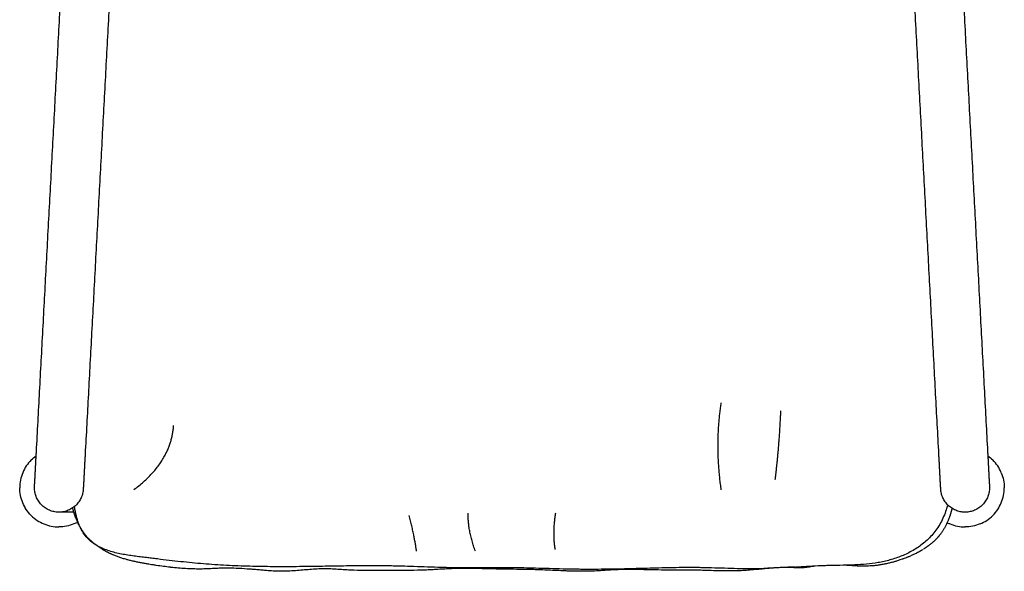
# Model space of a CAD drawing. Header units: millimetres. Extents: x -31695 to -21031, y -2517 to 7253.
# Tile 64 of 77: x -22619 to -22052, y 1749 to 2066. Entities that reach past the tile are written whole.
import ezdxf

# ---------------------------------------------------------------- set-up
doc = ezdxf.new("R2010")
doc.units = ezdxf.units.MM
doc.layers.add('2d', color=7, linetype='Continuous', true_color=0x000000)

msp = doc.modelspace()

# ---------------------------------------------------------------- linework, layer by layer
at = {"layer": '2d', "linetype": 'Continuous', "lineweight": -3}
for points, degree, knots in [([(-22609.77, 1817.87), (-22609.16, 1829.38), (-22607.9, 1852.75), (-22606, 1888.2), (-22604.07, 1924.41), (-22602.1, 1961.14), (-22600.11, 1998.17), (-22598.13, 2035.27), (-22596.15, 2072.21), (-22594.19, 2108.76), (-22592.26, 2144.71), (-22590.38, 2179.81), (-22588.56, 2213.85), (-22587.09, 2241.28), (-22585.95, 2262.48), (-22585.13, 2277.88), (-22584.33, 2292.85), (-22583.55, 2307.34), (-22582.8, 2321.35), (-22582.08, 2334.82), (-22581.4, 2347.49), (-22580.97, 2355.52), (-22580.77, 2359.32)], 3, [0, 0, 0, 0, 34.454597, 69.929005, 106.235968, 143.188595, 180.601723, 218.293242, 256.085492, 293.806816, 331.293375, 368.391324, 404.959505, 440.872783, 458.550123, 476.026247, 493.292064, 510.340474, 527.166602, 543.768066, 560.145252, 575.30528, 575.30528, 575.30528, 575.30528]), ([(-22090.77, 2359.32), (-22090.56, 2355.52), (-22090.13, 2347.48), (-22089.45, 2334.82), (-22088.73, 2321.35), (-22087.98, 2307.34), (-22087.21, 2292.85), (-22086.4, 2277.88), (-22085.58, 2262.48), (-22084.44, 2241.28), (-22082.97, 2213.85), (-22081.15, 2179.81), (-22079.27, 2144.71), (-22077.34, 2108.76), (-22075.39, 2072.21), (-22073.41, 2035.27), (-22071.42, 1998.17), (-22069.44, 1961.14), (-22067.47, 1924.41), (-22065.53, 1888.2), (-22063.63, 1852.75), (-22062.38, 1829.38), (-22061.76, 1817.87)], 3, [1.00145, 1.00145, 1.00145, 1.00145, 16.156373, 32.533559, 49.135023, 65.961151, 83.009561, 100.275378, 117.751502, 135.428842, 171.34212, 207.910301, 245.00825, 282.494809, 320.216133, 358.008383, 395.699902, 433.11303, 470.065657, 506.37262, 541.847028, 576.301625, 576.301625, 576.301625, 576.301625]), ([(-22558.93, 2241.47), (-22559.44, 2231.89), (-22560.56, 2211.07), (-22562.31, 2178.31), (-22564.19, 2143.2), (-22566.12, 2107.26), (-22568.08, 2070.7), (-22570.05, 2033.76), (-22572.04, 1996.67), (-22574.03, 1959.64), (-22575.99, 1922.91), (-22577.93, 1886.7), (-22579.83, 1851.24), (-22581.08, 1827.88), (-22581.7, 1816.37)], 3, [126.105505, 126.105505, 126.105505, 126.105505, 157.904864, 194.472974, 231.570852, 269.057338, 306.77859, 344.570767, 382.262214, 419.67527, 456.627826, 492.934718, 528.409058, 562.863589, 562.863589, 562.863589, 562.863589]), ([(-22089.83, 1816.37), (-22090.45, 1827.88), (-22091.7, 1851.24), (-22093.6, 1886.7), (-22095.54, 1922.91), (-22097.51, 1959.64), (-22099.49, 1996.67), (-22101.48, 2033.76), (-22103.46, 2070.7), (-22105.42, 2107.26), (-22107.34, 2143.2), (-22109.22, 2178.31), (-22111.05, 2212.36), (-22112.23, 2234.43), (-22112.81, 2245.23)], 3, [-562.863589, -562.863589, -562.863589, -562.863589, -528.409058, -492.934718, -456.627826, -419.67527, -382.262214, -344.570767, -306.77859, -269.057338, -231.570852, -194.472974, -157.904864, -121.940672, -121.940672, -121.940672, -121.940672]), ([(-22084.75, 1787.21), (-22085.01, 1786.28), (-22085.29, 1785.36), (-22085.59, 1784.45), (-22086.03, 1783.1), (-22086.53, 1781.78), (-22087.08, 1780.5), (-22087.62, 1779.22), (-22088.22, 1777.99), (-22088.87, 1776.81), (-22089.52, 1775.63), (-22090.22, 1774.5), (-22090.96, 1773.43), (-22091.7, 1772.35), (-22092.49, 1771.33), (-22093.31, 1770.37), (-22094.14, 1769.39), (-22095.01, 1768.47), (-22095.9, 1767.6), (-22096.8, 1766.73), (-22097.73, 1765.9), (-22098.68, 1765.13), (-22099.64, 1764.35), (-22100.63, 1763.61), (-22101.63, 1762.93), (-22102.65, 1762.23), (-22103.68, 1761.58), (-22104.73, 1760.98), (-22105.79, 1760.37), (-22106.86, 1759.8), (-22107.94, 1759.28), (-22109.03, 1758.75), (-22110.13, 1758.26), (-22111.24, 1757.8), (-22112.36, 1757.35), (-22113.48, 1756.93), (-22114.6, 1756.55), (-22115.73, 1756.17), (-22116.86, 1755.82), (-22118, 1755.5), (-22119.13, 1755.19), (-22120.26, 1754.91), (-22121.4, 1754.65), (-22122.53, 1754.4), (-22123.66, 1754.18), (-22124.8, 1753.98), (-22127.04, 1753.59), (-22129.3, 1753.29), (-22131.56, 1753.08), (-22133.8, 1752.86), (-22136.04, 1752.72), (-22138.29, 1752.62), (-22140.52, 1752.52), (-22142.75, 1752.46), (-22144.98, 1752.42), (-22147.58, 1752.37), (-22150.17, 1752.34), (-22152.75, 1752.28), (-22153.86, 1752.26), (-22154.96, 1752.23), (-22156.07, 1752.19), (-22157.17, 1752.16), (-22158.28, 1752.11), (-22159.39, 1752.06), (-22161.6, 1751.96), (-22163.82, 1751.84), (-22166.04, 1751.7), (-22168.06, 1751.58), (-22170.09, 1751.44), (-22172.12, 1751.31)], 3, [97.931332, 97.931332, 97.931332, 97.931332, 98.219923, 98.219923, 98.219923, 98.640704, 98.640704, 98.640704, 99.049618, 99.049618, 99.049618, 99.445372, 99.445372, 99.445372, 99.830327, 99.830327, 99.830327, 100.207601, 100.207601, 100.207601, 100.578597, 100.578597, 100.578597, 100.945941, 100.945941, 100.945941, 101.31051, 101.31051, 101.31051, 101.672991, 101.672991, 101.672991, 102.033055, 102.033055, 102.033055, 102.390407, 102.390407, 102.390407, 102.74426, 102.74426, 102.74426, 103.0937, 103.0937, 103.0937, 103.438509, 103.438509, 103.438509, 104.118398, 104.118398, 104.118398, 104.790185, 104.790185, 104.790185, 105.457147, 105.457147, 105.457147, 106.230981, 106.230981, 106.230981, 106.561745, 106.561745, 106.561745, 106.892693, 106.892693, 106.892693, 107.55637, 107.55637, 107.55637, 108.163592, 108.163592, 108.163592, 108.163592]), ([(-22616.35, 1785.78), (-22616.47, 1785.98), (-22616.58, 1786.19), (-22616.48, 1786), (-22616.37, 1785.8)], 2, [0, 0, 0, 1, 1, 1.935276, 1.935276, 1.935276]), ([(-22588.58, 1784.44), (-22588.61, 1784.52), (-22588.63, 1784.6), (-22588.65, 1784.68), (-22588.67, 1784.77), (-22588.69, 1784.86), (-22588.71, 1784.94), (-22588.74, 1785.03), (-22588.76, 1785.11), (-22588.78, 1785.2), (-22588.8, 1785.29), (-22588.83, 1785.39), (-22588.85, 1785.48)], 3, [1.6266511, 1.6266511, 1.6266511, 1.6266511, 1.6519988, 1.6519988, 1.6519988, 1.6789417, 1.6789417, 1.6789417, 1.7059784, 1.7059784, 1.7059784, 1.7350477, 1.7350477, 1.7350477, 1.7350477]), ([(-22588.26, 1783.28), (-22588.34, 1783.54), (-22588.41, 1783.79), (-22588.48, 1784.04), (-22588.49, 1784.08), (-22588.5, 1784.13), (-22588.51, 1784.17), (-22588.52, 1784.21), (-22588.53, 1784.25), (-22588.55, 1784.3), (-22588.56, 1784.34), (-22588.57, 1784.38), (-22588.58, 1784.43)], 3, [1.505736, 1.505736, 1.505736, 1.505736, 1.5850554, 1.5850554, 1.5850554, 1.5983965, 1.5983965, 1.5983965, 1.6117615, 1.6117615, 1.6117615, 1.6251502, 1.6251502, 1.6251502, 1.6251502]), ([(-22584.4, 1774.07), (-22584.57, 1774.36), (-22584.74, 1774.65), (-22584.89, 1774.94), (-22584.97, 1775.08), (-22585.05, 1775.22), (-22585.12, 1775.35), (-22585.19, 1775.49), (-22585.27, 1775.63), (-22585.34, 1775.77), (-22585.41, 1775.91), (-22585.48, 1776.06), (-22585.55, 1776.2), (-22585.69, 1776.48), (-22585.83, 1776.77), (-22585.97, 1777.06), (-22586.1, 1777.35), (-22586.24, 1777.65), (-22586.36, 1777.94), (-22586.49, 1778.24), (-22586.62, 1778.54), (-22586.74, 1778.85), (-22586.86, 1779.15), (-22586.98, 1779.46), (-22587.1, 1779.77), (-22587.16, 1779.92), (-22587.22, 1780.08), (-22587.27, 1780.24), (-22587.33, 1780.4), (-22587.39, 1780.55), (-22587.44, 1780.71), (-22587.5, 1780.87), (-22587.55, 1781.03), (-22587.61, 1781.19), (-22587.66, 1781.35), (-22587.72, 1781.51), (-22587.77, 1781.67), (-22587.79, 1781.76), (-22587.82, 1781.84), (-22587.85, 1781.92), (-22587.87, 1782), (-22587.9, 1782.08), (-22587.92, 1782.16), (-22587.95, 1782.24), (-22587.98, 1782.33), (-22588, 1782.41), (-22588.03, 1782.49), (-22588.05, 1782.57), (-22588.08, 1782.66), (-22588.1, 1782.74), (-22588.13, 1782.82), (-22588.15, 1782.91), (-22588.16, 1782.95), (-22588.18, 1782.99), (-22588.19, 1783.03), (-22588.2, 1783.07), (-22588.21, 1783.11), (-22588.23, 1783.16), (-22588.24, 1783.2), (-22588.25, 1783.24), (-22588.26, 1783.28)], 3, [0.500443, 0.500443, 0.500443, 0.500443, 0.600045, 0.600045, 0.600045, 0.647173, 0.647173, 0.647173, 0.694521, 0.694521, 0.694521, 0.742105, 0.742105, 0.742105, 0.838037, 0.838037, 0.838037, 0.935072, 0.935072, 0.935072, 1.033304, 1.033304, 1.033304, 1.132822, 1.132822, 1.132822, 1.183086, 1.183086, 1.183086, 1.233699, 1.233699, 1.233699, 1.284669, 1.284669, 1.284669, 1.336002, 1.336002, 1.336002, 1.361806, 1.361806, 1.361806, 1.387703, 1.387703, 1.387703, 1.413694, 1.413694, 1.413694, 1.439779, 1.439779, 1.439779, 1.465959, 1.465959, 1.465959, 1.479085, 1.479085, 1.479085, 1.492234, 1.492234, 1.492234, 1.505407, 1.505407, 1.505407, 1.505407]), ([(-22584.89, 1775.16), (-22585.32, 1776.16), (-22585.7, 1777.19), (-22586.03, 1778.25), (-22586.25, 1778.91), (-22586.44, 1779.59), (-22586.62, 1780.27), (-22586.8, 1780.95), (-22586.96, 1781.63), (-22587.11, 1782.32), (-22587.27, 1783.04), (-22587.41, 1783.76), (-22587.54, 1784.49), (-22587.64, 1785.08), (-22587.74, 1785.67), (-22587.83, 1786.26)], 3, [150.012469, 150.012469, 150.012469, 150.012469, 150.339636, 150.339636, 150.339636, 150.549359, 150.549359, 150.549359, 150.759867, 150.759867, 150.759867, 150.979777, 150.979777, 150.979777, 151.15823, 151.15823, 151.15823, 151.15823]), ([(-22082.36, 1784.9), (-22082.37, 1784.86), (-22082.38, 1784.81), (-22082.39, 1784.77), (-22082.4, 1784.72), (-22082.41, 1784.68), (-22082.43, 1784.64), (-22082.44, 1784.59), (-22082.45, 1784.55), (-22082.46, 1784.5), (-22082.48, 1784.41), (-22082.5, 1784.33), (-22082.53, 1784.24), (-22082.55, 1784.15), (-22082.57, 1784.06), (-22082.59, 1783.97), (-22082.62, 1783.89), (-22082.64, 1783.8), (-22082.66, 1783.71), (-22082.68, 1783.62), (-22082.71, 1783.54), (-22082.73, 1783.45), (-22082.75, 1783.36), (-22082.78, 1783.28), (-22082.8, 1783.19), (-22082.85, 1783.02), (-22082.9, 1782.85), (-22082.95, 1782.68), (-22082.99, 1782.51), (-22083.04, 1782.34), (-22083.09, 1782.17), (-22083.14, 1782.01), (-22083.19, 1781.84), (-22083.24, 1781.68), (-22083.29, 1781.51), (-22083.35, 1781.35), (-22083.4, 1781.18), (-22083.45, 1781.02), (-22083.5, 1780.86), (-22083.56, 1780.7), (-22083.61, 1780.54), (-22083.67, 1780.38), (-22083.72, 1780.22), (-22083.83, 1779.9), (-22083.94, 1779.59), (-22084.06, 1779.28), (-22084.17, 1778.97), (-22084.29, 1778.67), (-22084.41, 1778.36), (-22084.44, 1778.3), (-22084.46, 1778.23), (-22084.49, 1778.18), (-22084.58, 1777.94), (-22084.68, 1777.71), (-22084.78, 1777.47)], 3, [53.3730687, 53.3730687, 53.3730687, 53.3730687, 53.3874184, 53.3874184, 53.3874184, 53.4017185, 53.4017185, 53.4017185, 53.4159696, 53.4159696, 53.4159696, 53.4443259, 53.4443259, 53.4443259, 53.4724899, 53.4724899, 53.4724899, 53.5004645, 53.5004645, 53.5004645, 53.5282527, 53.5282527, 53.5282527, 53.5558573, 53.5558573, 53.5558573, 53.6105286, 53.6105286, 53.6105286, 53.6645023, 53.6645023, 53.6645023, 53.717803, 53.717803, 53.717803, 53.770455, 53.770455, 53.770455, 53.8224826, 53.8224826, 53.8224826, 53.8739095, 53.8739095, 53.8739095, 53.9750575, 53.9750575, 53.9750575, 54.0740787, 54.0740787, 54.0740787, 54.0944361, 54.0944361, 54.0944361, 54.171156, 54.171156, 54.171156, 54.171156]), ([(-22084.78, 1777.47), (-22085.03, 1776.9), (-22085.29, 1776.33), (-22085.57, 1775.76), (-22085.85, 1775.21), (-22086.13, 1774.67), (-22086.43, 1774.14), (-22086.58, 1773.87), (-22086.73, 1773.61), (-22086.89, 1773.35), (-22087.04, 1773.1), (-22087.2, 1772.84), (-22087.36, 1772.59), (-22087.52, 1772.34), (-22087.69, 1772.09), (-22087.85, 1771.85), (-22088.02, 1771.6), (-22088.19, 1771.36), (-22088.36, 1771.12)], 3, [0, 0, 0, 0, 0.1891033, 0.1891033, 0.1891033, 0.3727835, 0.3727835, 0.3727835, 0.4630607, 0.4630607, 0.4630607, 0.5525407, 0.5525407, 0.5525407, 0.6413918, 0.6413918, 0.6413918, 0.7297769, 0.7297769, 0.7297769, 0.7297769]), ([(-22580.44, 1768.6), (-22580.62, 1768.8), (-22580.79, 1769), (-22580.97, 1769.2), (-22581.05, 1769.3), (-22581.14, 1769.41), (-22581.22, 1769.51), (-22581.31, 1769.61), (-22581.39, 1769.71), (-22581.48, 1769.82), (-22581.56, 1769.92), (-22581.64, 1770.02), (-22581.72, 1770.13), (-22581.81, 1770.23), (-22581.89, 1770.34), (-22581.97, 1770.44), (-22582.05, 1770.55), (-22582.13, 1770.65), (-22582.2, 1770.76), (-22582.28, 1770.86), (-22582.36, 1770.97), (-22582.44, 1771.08), (-22582.59, 1771.29), (-22582.74, 1771.51), (-22582.89, 1771.73), (-22583.04, 1771.95), (-22583.18, 1772.17), (-22583.33, 1772.39), (-22583.4, 1772.5), (-22583.47, 1772.61), (-22583.54, 1772.73), (-22583.61, 1772.84), (-22583.68, 1772.95), (-22583.74, 1773.07), (-22583.81, 1773.18), (-22583.88, 1773.29), (-22583.95, 1773.41), (-22584.01, 1773.53), (-22584.08, 1773.64), (-22584.15, 1773.76), (-22584.28, 1773.99), (-22584.41, 1774.23), (-22584.53, 1774.46), (-22584.66, 1774.7), (-22584.78, 1774.93), (-22584.89, 1775.16)], 3, [149.2032741, 149.2032741, 149.2032741, 149.2032741, 149.2866713, 149.2866713, 149.2866713, 149.3280449, 149.3280449, 149.3280449, 149.3692165, 149.3692165, 149.3692165, 149.4101984, 149.4101984, 149.4101984, 149.4510044, 149.4510044, 149.4510044, 149.4916503, 149.4916503, 149.4916503, 149.5321533, 149.5321533, 149.5321533, 149.6128136, 149.6128136, 149.6128136, 149.6931578, 149.6931578, 149.6931578, 149.7332715, 149.7332715, 149.7332715, 149.7733835, 149.7733835, 149.7733835, 149.8135226, 149.8135226, 149.8135226, 149.8537185, 149.8537185, 149.8537185, 149.9344107, 149.9344107, 149.9344107, 150.0124692, 150.0124692, 150.0124692, 150.0124692]), ([(-22506, 1750.63), (-22506.42, 1750.61), (-22506.85, 1750.59), (-22507.29, 1750.57), (-22508.57, 1750.5), (-22509.77, 1750.43), (-22511.18, 1750.37), (-22512.58, 1750.32), (-22513.93, 1750.3), (-22515.36, 1750.29), (-22516.77, 1750.29), (-22518.17, 1750.31), (-22519.57, 1750.35), (-22520.87, 1750.39), (-22522.5, 1750.46), (-22523.79, 1750.54), (-22525.22, 1750.62), (-22526.6, 1750.72), (-22528.03, 1750.84), (-22529.43, 1750.96), (-22530.87, 1751.1), (-22532.27, 1751.26), (-22532.43, 1751.27), (-22532.6, 1751.29), (-22532.8, 1751.31), (-22534.03, 1751.45), (-22535.29, 1751.61), (-22536.52, 1751.77), (-22537.94, 1751.96), (-22539.35, 1752.16), (-22540.76, 1752.37), (-22541.47, 1752.48), (-22542.18, 1752.59), (-22542.88, 1752.7), (-22543.04, 1752.73), (-22543.22, 1752.76), (-22543.42, 1752.79), (-22543.93, 1752.87), (-22544.45, 1752.96), (-22545, 1753.05), (-22545.7, 1753.17), (-22546.4, 1753.29), (-22547.11, 1753.42), (-22547.81, 1753.55), (-22548.51, 1753.67), (-22549.21, 1753.81), (-22549.91, 1753.94), (-22550.61, 1754.08), (-22551.31, 1754.22), (-22552.01, 1754.36), (-22552.7, 1754.51), (-22553.4, 1754.66), (-22554.09, 1754.82), (-22554.79, 1754.98), (-22555.48, 1755.14), (-22556.17, 1755.31), (-22556.87, 1755.49), (-22557.55, 1755.67), (-22557.81, 1755.74), (-22558.08, 1755.81), (-22558.34, 1755.88), (-22558.76, 1756), (-22559.18, 1756.12), (-22559.6, 1756.25), (-22559.94, 1756.35), (-22560.28, 1756.46), (-22560.61, 1756.56), (-22560.95, 1756.67), (-22561.29, 1756.78), (-22561.62, 1756.9), (-22561.96, 1757.01), (-22562.29, 1757.13), (-22562.62, 1757.25), (-22562.96, 1757.37), (-22563.29, 1757.49), (-22563.62, 1757.62), (-22563.95, 1757.75), (-22564.28, 1757.88), (-22564.61, 1758.01), (-22564.94, 1758.15), (-22565.27, 1758.28), (-22565.59, 1758.42), (-22565.75, 1758.49), (-22565.92, 1758.57), (-22566.08, 1758.64), (-22566.24, 1758.71), (-22566.4, 1758.78), (-22566.56, 1758.86), (-22566.72, 1758.93), (-22566.88, 1759), (-22567.04, 1759.08), (-22567.09, 1759.1), (-22567.14, 1759.12), (-22567.19, 1759.15), (-22567.3, 1759.2), (-22567.41, 1759.25), (-22567.52, 1759.31), (-22567.68, 1759.38), (-22567.84, 1759.46), (-22568, 1759.54), (-22568.08, 1759.58), (-22568.16, 1759.62), (-22568.24, 1759.66), (-22568.32, 1759.7), (-22568.4, 1759.74), (-22568.48, 1759.78), (-22568.56, 1759.82), (-22568.63, 1759.86), (-22568.71, 1759.9), (-22568.75, 1759.92), (-22568.79, 1759.94), (-22568.83, 1759.96), (-22568.87, 1759.98), (-22568.91, 1760), (-22568.95, 1760.02), (-22568.99, 1760.04), (-22569.03, 1760.06), (-22569.07, 1760.08), (-22569.3, 1760.2), (-22569.53, 1760.33), (-22569.76, 1760.46), (-22569.8, 1760.48), (-22569.84, 1760.5), (-22569.88, 1760.52), (-22569.92, 1760.54), (-22569.96, 1760.56), (-22569.99, 1760.58), (-22570.03, 1760.6), (-22570.07, 1760.62), (-22570.11, 1760.65), (-22570.19, 1760.69), (-22570.26, 1760.73), (-22570.34, 1760.77), (-22570.41, 1760.82), (-22570.49, 1760.86), (-22570.57, 1760.9), (-22570.64, 1760.95), (-22570.72, 1760.99), (-22570.79, 1761.03), (-22570.87, 1761.08), (-22570.94, 1761.12), (-22571.02, 1761.16), (-22571.09, 1761.21), (-22571.17, 1761.25), (-22571.24, 1761.3), (-22571.39, 1761.38), (-22571.54, 1761.47), (-22571.69, 1761.56), (-22571.73, 1761.59), (-22571.78, 1761.62), (-22571.82, 1761.65), (-22571.92, 1761.71), (-22572.03, 1761.77), (-22572.13, 1761.83), (-22576.28, 1764.63), (-22577.1, 1765.21), (-22577.9, 1765.84), (-22578.8, 1766.55), (-22579.67, 1767.35), (-22580.49, 1768.24), (-22581.29, 1769.11), (-22582.05, 1770.07), (-22582.75, 1771.12), (-22583.09, 1771.64), (-22583.42, 1772.19), (-22583.73, 1772.75), (-22583.96, 1773.18), (-22584.19, 1773.62), (-22584.4, 1774.07)], 3, [60.486625, 60.486625, 60.486625, 60.486625, 60.636996, 60.636996, 60.636996, 61.045801, 61.045801, 61.045801, 61.466043, 61.466043, 61.466043, 61.886271, 61.886271, 61.886271, 62.311852, 62.311852, 62.311852, 62.739381, 62.739381, 62.739381, 63.167273, 63.167273, 63.167273, 63.220333, 63.220333, 63.220333, 63.594658, 63.594658, 63.594658, 64.021679, 64.021679, 64.021679, 64.235365, 64.235365, 64.235365, 64.290055, 64.290055, 64.290055, 64.449013, 64.449013, 64.449013, 64.662402, 64.662402, 64.662402, 64.875575, 64.875575, 64.875575, 65.088653, 65.088653, 65.088653, 65.301734, 65.301734, 65.301734, 65.514866, 65.514866, 65.514866, 65.728087, 65.728087, 65.728087, 65.810113, 65.810113, 65.810113, 65.941917, 65.941917, 65.941917, 66.049538, 66.049538, 66.049538, 66.158117, 66.158117, 66.158117, 66.268103, 66.268103, 66.268103, 66.379807, 66.379807, 66.379807, 66.493451, 66.493451, 66.493451, 66.609047, 66.609047, 66.609047, 66.667495, 66.667495, 66.667495, 66.726297, 66.726297, 66.726297, 66.785368, 66.785368, 66.785368, 66.8034, 66.8034, 66.8034, 66.844683, 66.844683, 66.844683, 66.904333, 66.904333, 66.904333, 66.934243, 66.934243, 66.934243, 66.964182, 66.964182, 66.964182, 66.994129, 66.994129, 66.994129, 67.009098, 67.009098, 67.009098, 67.024061, 67.024061, 67.024061, 67.039017, 67.039017, 67.039017, 67.128605, 67.128605, 67.128605, 67.1434, 67.1434, 67.1434, 67.158158, 67.158158, 67.158158, 67.172878, 67.172878, 67.172878, 67.202194, 67.202194, 67.202194, 67.231333, 67.231333, 67.231333, 67.260284, 67.260284, 67.260284, 67.289039, 67.289039, 67.289039, 67.31759, 67.31759, 67.31759, 67.374071, 67.374071, 67.374071, 67.391229, 67.391229, 67.391229, 67.429713, 67.429713, 67.429713, 67.825641, 67.825641, 67.825641, 68.177948, 68.177948, 68.177948, 68.543008, 68.543008, 68.543008, 68.732781, 68.732781, 68.732781, 68.881002, 68.881002, 68.881002, 68.881002]), ([(-22088.36, 1771.12), (-22088.54, 1770.88), (-22088.71, 1770.64), (-22088.89, 1770.41), (-22088.98, 1770.29), (-22089.07, 1770.18), (-22089.16, 1770.06), (-22089.25, 1769.95), (-22089.34, 1769.83), (-22089.43, 1769.72), (-22089.53, 1769.6), (-22089.62, 1769.49), (-22089.71, 1769.37), (-22089.81, 1769.26), (-22089.9, 1769.15), (-22090, 1769.04), (-22090.09, 1768.93), (-22090.19, 1768.82), (-22090.29, 1768.7), (-22090.38, 1768.59), (-22090.48, 1768.48), (-22090.58, 1768.38), (-22090.78, 1768.16), (-22090.98, 1767.94), (-22091.18, 1767.73), (-22091.28, 1767.62), (-22091.38, 1767.51), (-22091.49, 1767.41), (-22091.59, 1767.3), (-22091.69, 1767.2), (-22091.8, 1767.09), (-22091.9, 1766.99), (-22092.01, 1766.89), (-22092.11, 1766.78), (-22092.16, 1766.74), (-22092.2, 1766.7), (-22092.25, 1766.65), (-22092.31, 1766.6), (-22092.37, 1766.54), (-22092.44, 1766.48), (-22092.54, 1766.37), (-22092.65, 1766.27), (-22092.76, 1766.17), (-22092.87, 1766.07), (-22092.98, 1765.97), (-22093.09, 1765.87), (-22093.32, 1765.67), (-22093.54, 1765.47), (-22093.77, 1765.28), (-22094, 1765.08), (-22094.24, 1764.89), (-22094.47, 1764.7), (-22094.71, 1764.5), (-22094.95, 1764.31), (-22095.19, 1764.13), (-22095.31, 1764.03), (-22095.43, 1763.94), (-22095.55, 1763.85), (-22095.68, 1763.75), (-22095.8, 1763.66), (-22095.93, 1763.57), (-22096.05, 1763.48), (-22096.18, 1763.39), (-22096.3, 1763.3), (-22096.43, 1763.21), (-22096.56, 1763.12), (-22096.68, 1763.03), (-22096.81, 1762.94), (-22096.94, 1762.85), (-22097.07, 1762.76), (-22097.2, 1762.67), (-22097.33, 1762.58), (-22097.46, 1762.49), (-22097.53, 1762.45), (-22097.59, 1762.4), (-22097.66, 1762.36), (-22097.72, 1762.32), (-22097.79, 1762.27), (-22097.86, 1762.23), (-22097.92, 1762.19), (-22097.99, 1762.14), (-22098.06, 1762.1), (-22098.12, 1762.06), (-22098.19, 1762.01), (-22098.26, 1761.97), (-22098.32, 1761.93), (-22098.39, 1761.88), (-22098.46, 1761.84), (-22098.49, 1761.82), (-22098.53, 1761.8), (-22098.56, 1761.78), (-22098.59, 1761.76), (-22098.63, 1761.74), (-22098.66, 1761.71), (-22098.7, 1761.69), (-22098.73, 1761.67), (-22098.76, 1761.65)], 3, [0, 0, 0, 0, 0.088078, 0.088078, 0.088078, 0.132047, 0.132047, 0.132047, 0.175995, 0.175995, 0.175995, 0.219938, 0.219938, 0.219938, 0.263896, 0.263896, 0.263896, 0.307887, 0.307887, 0.307887, 0.35193, 0.35193, 0.35193, 0.44025, 0.44025, 0.44025, 0.484562, 0.484562, 0.484562, 0.529002, 0.529002, 0.529002, 0.573589, 0.573589, 0.573589, 0.592677, 0.592677, 0.592677, 0.618343, 0.618343, 0.618343, 0.663288, 0.663288, 0.663288, 0.708442, 0.708442, 0.708442, 0.799462, 0.799462, 0.799462, 0.891542, 0.891542, 0.891542, 0.984818, 0.984818, 0.984818, 1.031946, 1.031946, 1.031946, 1.079426, 1.079426, 1.079426, 1.127276, 1.127276, 1.127276, 1.175514, 1.175514, 1.175514, 1.224159, 1.224159, 1.224159, 1.273229, 1.273229, 1.273229, 1.297929, 1.297929, 1.297929, 1.322742, 1.322742, 1.322742, 1.347672, 1.347672, 1.347672, 1.37272, 1.37272, 1.37272, 1.397889, 1.397889, 1.397889, 1.410519, 1.410519, 1.410519, 1.42318, 1.42318, 1.42318, 1.435873, 1.435873, 1.435873, 1.435873]), ([(-22574.69, 1763.67), (-22574.78, 1763.73), (-22574.87, 1763.79), (-22574.95, 1763.85), (-22575.11, 1763.95), (-22575.26, 1764.06), (-22575.42, 1764.17), (-22575.54, 1764.25), (-22575.65, 1764.34), (-22575.77, 1764.43), (-22575.89, 1764.51), (-22576.01, 1764.6), (-22576.12, 1764.69), (-22576.24, 1764.77), (-22576.35, 1764.86), (-22576.47, 1764.95), (-22576.58, 1765.03), (-22576.69, 1765.12), (-22576.81, 1765.21), (-22576.92, 1765.3), (-22577.03, 1765.39), (-22577.14, 1765.48), (-22577.25, 1765.57), (-22577.36, 1765.66), (-22577.47, 1765.75), (-22577.51, 1765.78), (-22577.54, 1765.81), (-22577.58, 1765.84), (-22577.76, 1765.99), (-22577.93, 1766.15), (-22578.11, 1766.3), (-22578.21, 1766.39), (-22578.32, 1766.48), (-22578.42, 1766.58), (-22578.52, 1766.67), (-22578.62, 1766.76), (-22578.72, 1766.86), (-22578.82, 1766.95), (-22578.92, 1767.05), (-22579.02, 1767.14), (-22579.12, 1767.24), (-22579.22, 1767.33), (-22579.32, 1767.43), (-22579.41, 1767.52), (-22579.51, 1767.62), (-22579.61, 1767.72), (-22579.7, 1767.81), (-22579.79, 1767.91), (-22579.89, 1768.01), (-22580.07, 1768.2), (-22580.26, 1768.4), (-22580.44, 1768.6)], 3, [148.3930185, 148.3930185, 148.3930185, 148.3930185, 148.4275164, 148.4275164, 148.4275164, 148.4892046, 148.4892046, 148.4892046, 148.5368545, 148.5368545, 148.5368545, 148.5840564, 148.5840564, 148.5840564, 148.6308215, 148.6308215, 148.6308215, 148.6771588, 148.6771588, 148.6771588, 148.7230757, 148.7230757, 148.7230757, 148.7685795, 148.7685795, 148.7685795, 148.7843454, 148.7843454, 148.7843454, 148.8583796, 148.8583796, 148.8583796, 148.9026929, 148.9026929, 148.9026929, 148.9466302, 148.9466302, 148.9466302, 148.9902048, 148.9902048, 148.9902048, 149.0334327, 149.0334327, 149.0334327, 149.0763318, 149.0763318, 149.0763318, 149.1189225, 149.1189225, 149.1189225, 149.2032741, 149.2032741, 149.2032741, 149.2032741]), ([(-22193.28, 1750.32), (-22193.59, 1750.32), (-22193.91, 1750.32), (-22194.22, 1750.32), (-22196.5, 1750.3), (-22198.77, 1750.32), (-22201.03, 1750.36), (-22203.28, 1750.39), (-22205.52, 1750.45), (-22207.77, 1750.51), (-22212.76, 1750.66), (-22217.75, 1750.86), (-22222.73, 1750.98), (-22223.85, 1751.01), (-22224.96, 1751.04), (-22226.08, 1751.05), (-22227.19, 1751.07), (-22228.31, 1751.09), (-22229.42, 1751.1), (-22231.65, 1751.12), (-22233.88, 1751.12), (-22236.11, 1751.11), (-22240.58, 1751.08), (-22245.04, 1751), (-22249.51, 1750.9), (-22251.74, 1750.84), (-22253.98, 1750.78), (-22256.21, 1750.72), (-22258.36, 1750.66), (-22260.5, 1750.61), (-22262.64, 1750.55), (-22263.76, 1750.52), (-22264.88, 1750.49), (-22266, 1750.46), (-22270.47, 1750.35), (-22274.95, 1750.25), (-22279.43, 1750.18), (-22283.91, 1750.11), (-22288.39, 1750.08), (-22292.87, 1750.09), (-22293.99, 1750.09), (-22295.12, 1750.1), (-22296.24, 1750.11), (-22297.36, 1750.12), (-22298.48, 1750.13), (-22299.6, 1750.15), (-22301.84, 1750.18), (-22304.08, 1750.23), (-22306.32, 1750.29), (-22311.64, 1750.42), (-22316.95, 1750.59), (-22322.26, 1750.74), (-22324.5, 1750.8), (-22326.73, 1750.86), (-22328.96, 1750.9), (-22330.08, 1750.93), (-22331.19, 1750.95), (-22332.31, 1750.96), (-22333.42, 1750.98), (-22334.54, 1750.99), (-22335.66, 1751), (-22340.12, 1751.04), (-22344.59, 1751.03), (-22349.06, 1751.01), (-22354.37, 1750.99), (-22359.68, 1750.95), (-22365.01, 1750.98), (-22366.13, 1750.98), (-22367.25, 1750.99), (-22368.37, 1751.01), (-22369.49, 1751.02), (-22370.61, 1751.03), (-22371.73, 1751.05), (-22373.97, 1751.1), (-22376.21, 1751.15), (-22378.45, 1751.21), (-22383.72, 1751.36), (-22388.98, 1751.56), (-22394.24, 1751.74), (-22396.47, 1751.81), (-22398.71, 1751.88), (-22400.94, 1751.94), (-22402.05, 1751.97), (-22403.17, 1752), (-22404.29, 1752.02), (-22405.4, 1752.04), (-22406.52, 1752.06), (-22407.63, 1752.08), (-22412.12, 1752.15), (-22416.61, 1752.16), (-22421.1, 1752.14), (-22425.59, 1752.12), (-22430.09, 1752.06), (-22434.58, 1752), (-22438.54, 1751.94), (-22442.49, 1751.87), (-22446.45, 1751.81), (-22448.68, 1751.78), (-22450.92, 1751.74), (-22453.15, 1751.71), (-22457.63, 1751.66), (-22462.1, 1751.61), (-22466.58, 1751.61), (-22471.07, 1751.6), (-22475.56, 1751.62), (-22480.05, 1751.7), (-22484.56, 1751.77), (-22489.06, 1751.89), (-22493.57, 1752.07), (-22498.04, 1752.25), (-22502.51, 1752.48), (-22506.97, 1752.78), (-22509.18, 1752.93), (-22511.38, 1753.09), (-22513.58, 1753.27), (-22515.76, 1753.45), (-22517.95, 1753.64), (-22520.12, 1753.85), (-22522.3, 1754.06), (-22524.47, 1754.28), (-22526.64, 1754.52), (-22528.86, 1754.76), (-22531.08, 1755.01), (-22533.29, 1755.27), (-22535.55, 1755.53), (-22537.81, 1755.8), (-22540.06, 1756.07), (-22541.2, 1756.21), (-22542.34, 1756.35), (-22543.48, 1756.49), (-22544.45, 1756.61), (-22545.41, 1756.72), (-22546.37, 1756.84), (-22547.55, 1756.99), (-22548.73, 1757.13), (-22549.91, 1757.28), (-22550.21, 1757.32), (-22550.5, 1757.35), (-22550.8, 1757.39), (-22552, 1757.54), (-22553.21, 1757.69), (-22554.41, 1757.86), (-22555.62, 1758.03), (-22556.83, 1758.21), (-22558.04, 1758.41), (-22559.25, 1758.61), (-22560.45, 1758.83), (-22561.65, 1759.08), (-22562.84, 1759.33), (-22564.02, 1759.6), (-22565.2, 1759.91), (-22566.34, 1760.22), (-22567.49, 1760.56), (-22568.63, 1760.96), (-22569.74, 1761.34), (-22570.84, 1761.77), (-22571.92, 1762.26), (-22572.86, 1762.68), (-22573.78, 1763.14), (-22574.69, 1763.67)], 3, [110.272899, 110.272899, 110.272899, 110.272899, 110.367343, 110.367343, 110.367343, 111.045623, 111.045623, 111.045623, 111.716335, 111.716335, 111.716335, 113.207546, 113.207546, 113.207546, 113.541086, 113.541086, 113.541086, 113.874194, 113.874194, 113.874194, 114.540738, 114.540738, 114.540738, 115.875129, 115.875129, 115.875129, 116.543095, 116.543095, 116.543095, 117.183556, 117.183556, 117.183556, 117.517993, 117.517993, 117.517993, 118.856036, 118.856036, 118.856036, 120.194969, 120.194969, 120.194969, 120.530001, 120.530001, 120.530001, 120.864799, 120.864799, 120.864799, 121.534606, 121.534606, 121.534606, 123.122956, 123.122956, 123.122956, 123.790562, 123.790562, 123.790562, 124.123936, 124.123936, 124.123936, 124.457453, 124.457453, 124.457453, 125.792202, 125.792202, 125.792202, 127.380518, 127.380518, 127.380518, 127.715375, 127.715375, 127.715375, 128.050525, 128.050525, 128.050525, 128.71996, 128.71996, 128.71996, 130.293471, 130.293471, 130.293471, 130.960849, 130.960849, 130.960849, 131.294361, 131.294361, 131.294361, 131.627953, 131.627953, 131.627953, 132.969427, 132.969427, 132.969427, 134.312123, 134.312123, 134.312123, 135.494319, 135.494319, 135.494319, 136.162057, 136.162057, 136.162057, 137.498927, 137.498927, 137.498927, 138.84141, 138.84141, 138.84141, 140.187855, 140.187855, 140.187855, 141.524915, 141.524915, 141.524915, 142.185205, 142.185205, 142.185205, 142.839256, 142.839256, 142.839256, 143.492212, 143.492212, 143.492212, 144.158311, 144.158311, 144.158311, 144.837475, 144.837475, 144.837475, 145.180519, 145.180519, 145.180519, 145.470794, 145.470794, 145.470794, 145.825402, 145.825402, 145.825402, 145.915171, 145.915171, 145.915171, 146.277999, 146.277999, 146.277999, 146.643765, 146.643765, 146.643765, 147.009382, 147.009382, 147.009382, 147.371883, 147.371883, 147.371883, 147.72983, 147.72983, 147.72983, 148.082515, 148.082515, 148.082515, 148.393019, 148.393019, 148.393019, 148.393019]), ([(-22099.28, 1761.33), (-22099.32, 1761.31), (-22099.35, 1761.29), (-22099.38, 1761.27), (-22099.42, 1761.25), (-22099.45, 1761.23), (-22099.49, 1761.21), (-22099.52, 1761.19), (-22099.56, 1761.17), (-22099.59, 1761.15), (-22099.63, 1761.13), (-22099.66, 1761.1), (-22099.7, 1761.08), (-22099.77, 1761.04), (-22099.84, 1761), (-22099.91, 1760.96), (-22099.98, 1760.92), (-22100.05, 1760.88), (-22100.12, 1760.84), (-22100.19, 1760.8), (-22100.26, 1760.75), (-22100.34, 1760.71), (-22100.48, 1760.63), (-22100.62, 1760.55), (-22100.77, 1760.47), (-22100.91, 1760.39), (-22101.06, 1760.31), (-22101.2, 1760.23), (-22101.35, 1760.15), (-22101.49, 1760.07), (-22101.64, 1759.99), (-22101.79, 1759.91), (-22101.94, 1759.84), (-22102.08, 1759.76), (-22102.23, 1759.68), (-22102.38, 1759.6), (-22102.53, 1759.53), (-22102.83, 1759.37), (-22103.14, 1759.22), (-22103.44, 1759.07), (-22103.48, 1759.05), (-22103.52, 1759.03), (-22103.57, 1759.01), (-22103.83, 1758.88), (-22104.1, 1758.75), (-22104.37, 1758.62), (-22104.68, 1758.48), (-22104.99, 1758.33), (-22105.31, 1758.19), (-22105.63, 1758.05), (-22105.95, 1757.91), (-22106.26, 1757.77), (-22106.59, 1757.63), (-22106.91, 1757.49), (-22107.23, 1757.36), (-22107.37, 1757.3), (-22107.5, 1757.25), (-22107.63, 1757.2), (-22107.82, 1757.12), (-22108.02, 1757.04), (-22108.21, 1756.96), (-22108.9, 1756.69), (-22109.59, 1756.43), (-22110.21, 1756.2), (-22110.42, 1756.13), (-22110.62, 1756.05), (-22110.82, 1755.98), (-22111.3, 1755.81), (-22111.77, 1755.65), (-22112.24, 1755.49), (-22112.59, 1755.38), (-22112.94, 1755.26), (-22113.29, 1755.15), (-22113.62, 1755.05), (-22113.95, 1754.94), (-22114.29, 1754.84), (-22114.85, 1754.67), (-22115.44, 1754.49), (-22116.05, 1754.32), (-22116.15, 1754.3), (-22116.25, 1754.27), (-22116.35, 1754.24), (-22116.99, 1754.06), (-22117.68, 1753.88), (-22118.43, 1753.7), (-22119.1, 1753.54), (-22119.8, 1753.38), (-22120.53, 1753.22), (-22121.23, 1753.08), (-22121.94, 1752.94), (-22122.67, 1752.81), (-22123.38, 1752.69), (-22124.12, 1752.57), (-22124.84, 1752.48), (-22125.57, 1752.37), (-22126.31, 1752.29), (-22127.03, 1752.21), (-22128.54, 1752.07), (-22130.18, 1751.97), (-22131.5, 1751.95), (-22131.93, 1751.94), (-22132.34, 1751.93), (-22132.71, 1751.93), (-22133.64, 1751.93), (-22134.36, 1751.95), (-22135.01, 1751.97), (-22135.37, 1751.98), (-22135.73, 1751.99), (-22136.1, 1752.01), (-22136.32, 1752.01), (-22136.53, 1752.02), (-22136.76, 1752.03), (-22137.39, 1752.06), (-22138.13, 1752.09), (-22138.95, 1752.14), (-22139.44, 1752.17), (-22139.96, 1752.2), (-22140.5, 1752.24), (-22141.01, 1752.28), (-22141.53, 1752.32), (-22142.09, 1752.36), (-22142.44, 1752.39), (-22142.78, 1752.42), (-22143.14, 1752.45)], 3, [1.499822, 1.499822, 1.499822, 1.499822, 1.512707, 1.512707, 1.512707, 1.525628, 1.525628, 1.525628, 1.538582, 1.538582, 1.538582, 1.55157, 1.55157, 1.55157, 1.577648, 1.577648, 1.577648, 1.603863, 1.603863, 1.603863, 1.630217, 1.630217, 1.630217, 1.683343, 1.683343, 1.683343, 1.737035, 1.737035, 1.737035, 1.791294, 1.791294, 1.791294, 1.846121, 1.846121, 1.846121, 1.901508, 1.901508, 1.901508, 2.013903, 2.013903, 2.013903, 2.029491, 2.029491, 2.029491, 2.128516, 2.128516, 2.128516, 2.245674, 2.245674, 2.245674, 2.365473, 2.365473, 2.365473, 2.488124, 2.488124, 2.488124, 2.538341, 2.538341, 2.538341, 2.614222, 2.614222, 2.614222, 2.883831, 2.883831, 2.883831, 2.973321, 2.973321, 2.973321, 3.193552, 3.193552, 3.193552, 3.355419, 3.355419, 3.355419, 3.50737, 3.50737, 3.50737, 3.759341, 3.759341, 3.759341, 3.800226, 3.800226, 3.800226, 4.055113, 4.055113, 4.055113, 4.284604, 4.284604, 4.284604, 4.504341, 4.504341, 4.504341, 4.723594, 4.723594, 4.723594, 4.947289, 4.947289, 4.947289, 5.429944, 5.429944, 5.429944, 5.581996, 5.581996, 5.581996, 5.959549, 5.959549, 5.959549, 6.173745, 6.173745, 6.173745, 6.300147, 6.300147, 6.300147, 6.662067, 6.662067, 6.662067, 6.878576, 6.878576, 6.878576, 7.080687, 7.080687, 7.080687, 7.20677, 7.20677, 7.20677, 7.20677]), ([(-22499.69, 1750.84), (-22499.69, 1750.84), (-22500.35, 1750.84), (-22501.23, 1750.82), (-22501.72, 1750.81), (-22502.32, 1750.79), (-22502.86, 1750.78), (-22503.18, 1750.77), (-22503.49, 1750.75), (-22503.77, 1750.74), (-22504.85, 1750.7), (-22505.72, 1750.66), (-22505.93, 1750.65)], 3, [0.8405169, 0.8405169, 0.8405169, 0.8405169, 1.1644408, 1.1644408, 1.1644408, 1.334574, 1.334574, 1.334574, 1.4315527, 1.4315527, 1.4315527, 1.8339446, 1.8339446, 1.8339446, 1.8339446]), ([(-22296.26, 1748.99), (-22296.72, 1748.99), (-22299.43, 1749.01), (-22300.41, 1749.03), (-22300.92, 1749.04), (-22301.44, 1749.05), (-22301.95, 1749.07), (-22302.83, 1749.1), (-22303.7, 1749.13), (-22304.55, 1749.16), (-22305.95, 1749.22), (-22307.29, 1749.28), (-22308.7, 1749.35), (-22310.36, 1749.43), (-22311.92, 1749.5), (-22313.62, 1749.58), (-22314.7, 1749.62), (-22315.83, 1749.67), (-22316.93, 1749.71), (-22318.49, 1749.77), (-22320.11, 1749.83), (-22321.67, 1749.88), (-22322.8, 1749.91), (-22323.86, 1749.94), (-22324.99, 1749.96), (-22327.64, 1750.02), (-22330.3, 1750.06), (-22332.97, 1750.1), (-22335.67, 1750.14), (-22338.25, 1750.18), (-22340.97, 1750.22), (-22342.31, 1750.25), (-22343.64, 1750.27), (-22344.97, 1750.3), (-22346.3, 1750.32), (-22347.64, 1750.35), (-22348.96, 1750.38), (-22350.31, 1750.41), (-22351.61, 1750.45), (-22352.94, 1750.48), (-22354.29, 1750.51), (-22355.56, 1750.54), (-22356.9, 1750.57), (-22357.39, 1750.58), (-22357.87, 1750.59), (-22358.33, 1750.59), (-22360.46, 1750.63), (-22362.55, 1750.66), (-22364.74, 1750.63), (-22366.04, 1750.62), (-22367.34, 1750.59), (-22368.64, 1750.55), (-22369.93, 1750.51), (-22371.25, 1750.46), (-22372.53, 1750.39), (-22373.8, 1750.33), (-22375.07, 1750.26), (-22376.3, 1750.18), (-22376.34, 1750.18), (-22376.39, 1750.18), (-22376.43, 1750.18), (-22377.8, 1750.09), (-22379.03, 1750.01), (-22380.35, 1749.94), (-22381.54, 1749.87), (-22382.82, 1749.8), (-22384.02, 1749.74), (-22385.42, 1749.67), (-22386.82, 1749.62), (-22388.3, 1749.58), (-22390.93, 1749.51), (-22393.68, 1749.51), (-22396.35, 1749.5), (-22399, 1749.5), (-22401.8, 1749.49), (-22404.45, 1749.48), (-22407.17, 1749.47), (-22409.89, 1749.45), (-22412.6, 1749.43), (-22415.28, 1749.42), (-22418.1, 1749.41), (-22420.78, 1749.44), (-22423.43, 1749.47), (-22426.29, 1749.54), (-22428.94, 1749.67), (-22431.71, 1749.8), (-22434.41, 1750), (-22437.06, 1750.16), (-22438.46, 1750.25), (-22439.73, 1750.32), (-22441.09, 1750.36), (-22441.13, 1750.37), (-22441.17, 1750.37), (-22441.21, 1750.37), (-22442.49, 1750.41), (-22443.79, 1750.43), (-22445.12, 1750.41), (-22446.46, 1750.39), (-22447.8, 1750.32), (-22449.17, 1750.23), (-22450.52, 1750.15), (-22451.9, 1750.03), (-22453.24, 1749.92), (-22456.02, 1749.67), (-22458.71, 1749.41), (-22461.46, 1749.23), (-22463.03, 1749.13), (-22464.66, 1749.05), (-22466.22, 1749.02), (-22467.4, 1748.99), (-22468.63, 1748.99), (-22469.78, 1749.01), (-22471.32, 1749.04), (-22472.98, 1749.12), (-22474.35, 1749.21), (-22475.71, 1749.29), (-22476.96, 1749.39), (-22478.15, 1749.49), (-22478.19, 1749.49), (-22478.23, 1749.49), (-22478.27, 1749.5), (-22479.31, 1749.58), (-22480.27, 1749.66), (-22481.21, 1749.74), (-22482.14, 1749.82), (-22483.22, 1749.91), (-22484.25, 1749.99), (-22484.95, 1750.04), (-22485.69, 1750.1), (-22486.45, 1750.16), (-22487.06, 1750.21), (-22487.7, 1750.25), (-22488.36, 1750.3), (-22490.14, 1750.43), (-22492.67, 1750.59), (-22494.66, 1750.68), (-22496.37, 1750.75), (-22498.06, 1750.79), (-22499.69, 1750.8)], 3, [38.48165, 38.48165, 38.48165, 38.48165, 38.99183, 38.99183, 38.99183, 39.152925, 39.152925, 39.152925, 39.425324, 39.425324, 39.425324, 39.855617, 39.855617, 39.855617, 40.358233, 40.358233, 40.358233, 40.689808, 40.689808, 40.689808, 41.163353, 41.163353, 41.163353, 41.497965, 41.497965, 41.497965, 42.305492, 42.305492, 42.305492, 43.105376, 43.105376, 43.105376, 43.505228, 43.505228, 43.505228, 43.907184, 43.907184, 43.907184, 44.310989, 44.310989, 44.310989, 44.716839, 44.716839, 44.716839, 44.86391, 44.86391, 44.86391, 45.515537, 45.515537, 45.515537, 45.904114, 45.904114, 45.904114, 46.294656, 46.294656, 46.294656, 46.684186, 46.684186, 46.684186, 46.698388, 46.698388, 46.698388, 47.120339, 47.120339, 47.120339, 47.517626, 47.517626, 47.517626, 47.965173, 47.965173, 47.965173, 48.772373, 48.772373, 48.772373, 49.579762, 49.579762, 49.579762, 50.391846, 50.391846, 50.391846, 51.20724, 51.20724, 51.20724, 52.029487, 52.029487, 52.029487, 52.853869, 52.853869, 52.853869, 53.282659, 53.282659, 53.282659, 53.295557, 53.295557, 53.295557, 53.707487, 53.707487, 53.707487, 54.115601, 54.115601, 54.115601, 54.523062, 54.523062, 54.523062, 55.351471, 55.351471, 55.351471, 55.836674, 55.836674, 55.836674, 56.20644, 56.20644, 56.20644, 56.710895, 56.710895, 56.710895, 57.193738, 57.193738, 57.193738, 57.210381, 57.210381, 57.210381, 57.635271, 57.635271, 57.635271, 58.066697, 58.066697, 58.066697, 58.351564, 58.351564, 58.351564, 58.579588, 58.579588, 58.579588, 59.24439, 59.24439, 59.24439, 59.762061, 59.762061, 59.762061, 59.762061]), ([(-22172.6, 1751.31), (-22173.89, 1751.3), (-22175.33, 1751.3), (-22176.76, 1751.27), (-22178.12, 1751.24), (-22179.53, 1751.17), (-22180.89, 1751.1), (-22182.26, 1751.02), (-22183.67, 1750.92), (-22185.02, 1750.82), (-22186.74, 1750.69), (-22188.4, 1750.55), (-22190.06, 1750.4), (-22191.17, 1750.31), (-22192.2, 1750.22), (-22193.26, 1750.12), (-22194, 1750.06), (-22194.71, 1750), (-22195.43, 1749.94), (-22196.92, 1749.81), (-22198.36, 1749.7), (-22199.85, 1749.59), (-22200.42, 1749.55), (-22201.02, 1749.5), (-22201.63, 1749.47), (-22204.64, 1749.27), (-22207.15, 1749.18), (-22210.15, 1749.16), (-22211.45, 1749.16), (-22212.61, 1749.16), (-22213.92, 1749.18), (-22214.1, 1749.19), (-22214.26, 1749.19), (-22214.39, 1749.19), (-22215.79, 1749.21), (-22217.19, 1749.25), (-22218.6, 1749.29), (-22219.85, 1749.33), (-22222.3, 1749.42), (-22223.59, 1749.46), (-22224.69, 1749.5), (-22225.78, 1749.53), (-22226.91, 1749.55), (-22229.31, 1749.6), (-22231.79, 1749.61), (-22234.14, 1749.61), (-22234.52, 1749.61), (-22234.87, 1749.61), (-22235.17, 1749.61), (-22238.16, 1749.61), (-22240.4, 1749.6), (-22243.42, 1749.62), (-22245.88, 1749.63), (-22249.13, 1749.68), (-22251.63, 1749.73), (-22254.18, 1749.79), (-22256.98, 1749.85), (-22259.39, 1749.91), (-22259.51, 1749.91), (-22259.64, 1749.91), (-22259.76, 1749.92), (-22262.5, 1749.98), (-22264.99, 1750.02), (-22267.84, 1750.02), (-22268.81, 1750.02), (-22269.79, 1750.01), (-22270.78, 1750), (-22272.48, 1749.97), (-22274.2, 1749.93), (-22275.91, 1749.85), (-22276.14, 1749.84), (-22276.36, 1749.83), (-22276.82, 1749.81), (-22277.05, 1749.8), (-22277.28, 1749.79), (-22279.55, 1749.67), (-22281.84, 1749.51), (-22283.99, 1749.38), (-22285.02, 1749.32), (-22286.04, 1749.26), (-22287.03, 1749.21), (-22288.6, 1749.13), (-22290.5, 1749.06), (-22291.78, 1749.03), (-22291.89, 1749.03), (-22292, 1749.03), (-22292.11, 1749.03), (-22292.94, 1749.01), (-22293.71, 1749), (-22294.31, 1749), (-22294.87, 1749), (-22295.29, 1749), (-22295.43, 1749), (-22295.55, 1749), (-22295.67, 1749), (-22295.79, 1749), (-22295.89, 1749), (-22296.04, 1748.99), (-22296.19, 1748.99)], 3, [24.66847, 24.66847, 24.66847, 24.66847, 25.104301, 25.104301, 25.104301, 25.517486, 25.517486, 25.517486, 25.93331, 25.93331, 25.93331, 26.45385, 26.45385, 26.45385, 26.801034, 26.801034, 26.801034, 27.045292, 27.045292, 27.045292, 27.558316, 27.558316, 27.558316, 27.758396, 27.758396, 27.758396, 28.654815, 28.654815, 28.654815, 29.051815, 29.051815, 29.051815, 29.101099, 29.101099, 29.101099, 29.540277, 29.540277, 29.540277, 30.061683, 30.061683, 30.061683, 30.398937, 30.398937, 30.398937, 31.127549, 31.127549, 31.127549, 31.232198, 31.232198, 31.232198, 32.070842, 32.070842, 32.070842, 32.895082, 32.895082, 32.895082, 33.700893, 33.700893, 33.700893, 33.73993, 33.73993, 33.73993, 34.574949, 34.574949, 34.574949, 34.870809, 34.870809, 34.870809, 35.383753, 35.383753, 35.383753, 35.451168, 35.451168, 35.521169, 35.521169, 35.521169, 36.215002, 36.215002, 36.215002, 36.544507, 36.544507, 36.544507, 37.110752, 37.110752, 37.110752, 37.156631, 37.156631, 37.156631, 37.507003, 37.507003, 37.507003, 37.835249, 37.835249, 37.835249, 38.142937, 38.142937, 38.142937, 38.45219, 38.45219, 38.45219, 38.45219]), ([(-22181.26, 1751.08), (-22183.76, 1751.03), (-22186.13, 1750.89), (-22188.39, 1750.72), (-22189.35, 1750.65), (-22190.52, 1750.55), (-22191.47, 1750.48), (-22192.04, 1750.43), (-22192.62, 1750.38), (-22193.17, 1750.33), (-22193.2, 1750.33), (-22193.24, 1750.33), (-22193.28, 1750.32)], 3, [18.146258, 18.146258, 18.146258, 18.146258, 18.899103, 18.899103, 18.899103, 19.242867, 19.242867, 19.242867, 19.439986, 19.439986, 19.439986, 19.453213, 19.453213, 19.453213, 19.453213]), ([(-22161.71, 1751.96), (-22162.09, 1751.86), (-22162.49, 1751.77), (-22162.89, 1751.69), (-22163.35, 1751.59), (-22163.84, 1751.49), (-22164.34, 1751.41), (-22165.41, 1751.22), (-22166.36, 1751.12), (-22167.36, 1751.06), (-22167.5, 1751.05), (-22167.64, 1751.05), (-22167.77, 1751.04), (-22168.38, 1751.02), (-22169.09, 1751.01), (-22169.67, 1751.01), (-22170.34, 1751.01), (-22171.02, 1751.02), (-22171.74, 1751.03), (-22171.98, 1751.04), (-22172.23, 1751.04), (-22172.47, 1751.05), (-22173.6, 1751.07), (-22174.81, 1751.1), (-22176.01, 1751.12), (-22177.44, 1751.14), (-22178.93, 1751.13), (-22180.36, 1751.1), (-22180.57, 1751.1), (-22180.77, 1751.1), (-22180.98, 1751.09)], 3, [16.063281, 16.063281, 16.063281, 16.063281, 16.204033, 16.204033, 16.204033, 16.361992, 16.361992, 16.361992, 16.678491, 16.678491, 16.678491, 16.724672, 16.724672, 16.724672, 16.94531, 16.94531, 16.94531, 17.177414, 17.177414, 17.177414, 17.255733, 17.255733, 17.255733, 17.620059, 17.620059, 17.620059, 18.05492, 18.05492, 18.05492, 18.117738, 18.117738, 18.117738, 18.117738])]:
    msp.add_open_spline(points, degree=degree, knots=knots, dxfattribs=at)
for points, degree in [([(-22215.19, 1795.82), (-22218.9, 1821.8), (-22215.19, 1845.91)], 2), ([(-22184.11, 1801.85), (-22181.79, 1819.94), (-22180.86, 1841.27)], 2), ([(-22553.63, 1796), (-22532.22, 1811.77), (-22530.72, 1832.81)], 2), ([(-22612.78, 1813.04), (-22611.89, 1813.94), (-22610.91, 1814.75), (-22609.88, 1815.48)], 3), ([(-22610.85, 1797.82), (-22610.31, 1807.84), (-22609.77, 1817.87)], 2), ([(-22581.7, 1816.37), (-22582.24, 1806.34), (-22582.77, 1796.31)], 2), ([(-22088.76, 1796.31), (-22089.3, 1806.34), (-22089.83, 1816.37)], 2), ([(-22061.76, 1817.87), (-22061.22, 1807.84), (-22060.69, 1797.82)], 2), ([(-22061.63, 1815.46), (-22060.6, 1814.74), (-22059.64, 1813.93), (-22058.75, 1813.04)], 3), ([(-22612.78, 1813.04), (-22614.87, 1810.95), (-22616.52, 1808.44), (-22617.66, 1805.7)], 3), ([(-22053.88, 1805.7), (-22055.01, 1808.44), (-22056.66, 1810.95), (-22058.75, 1813.04)], 3), ([(-22617.66, 1805.7), (-22618.79, 1802.97), (-22619.4, 1800.02), (-22619.4, 1797.07)], 3), ([(-22053.88, 1805.7), (-22052.74, 1802.97), (-22052.13, 1800.02), (-22052.13, 1797.07)], 3), ([(-22617.66, 1788.43), (-22618.79, 1791.17), (-22619.4, 1794.12), (-22619.4, 1797.07)], 3), ([(-22088.81, 1797.07), (-22088.8, 1797.07), (-22088.78, 1797.07)], 2), ([(-22053.88, 1788.43), (-22052.74, 1791.17), (-22052.13, 1794.12), (-22052.13, 1797.07)], 3), ([(-22612.78, 1781.09), (-22614.87, 1783.18), (-22616.52, 1785.7), (-22617.66, 1788.43)], 3), ([(-22058.75, 1781.09), (-22056.66, 1783.18), (-22055.01, 1785.7), (-22053.88, 1788.43)], 3), ([(-22616.35, 1785.78), (-22616.53, 1786.1), (-22616.71, 1786.42)], 2), ([(-22588.18, 1783.01), (-22592.5, 1783.01), (-22596.81, 1783.01)], 2), ([(-22356.89, 1760.64), (-22361.07, 1771.77), (-22361.07, 1782.44)], 2), ([(-22310.89, 1761.61), (-22312.39, 1772.12), (-22310.51, 1782.64)], 2), ([(-22612.78, 1781.09), (-22610.7, 1779.01), (-22608.18, 1777.35), (-22605.45, 1776.22)], 3), ([(-22605.45, 1776.22), (-22602.71, 1775.09), (-22599.76, 1774.48), (-22596.81, 1774.48)], 3), ([(-22588.18, 1776.22), (-22590.91, 1775.09), (-22593.86, 1774.48), (-22596.81, 1774.48)], 3), ([(-22586.05, 1777.23), (-22586.74, 1776.86), (-22587.45, 1776.52), (-22588.18, 1776.22)], 3), ([(-22390.75, 1760.64), (-22392.14, 1769.91), (-22394.92, 1781.04)], 2), ([(-22085, 1776.98), (-22084.46, 1776.7), (-22083.91, 1776.45), (-22083.36, 1776.22)], 3), ([(-22084.78, 1777.47), (-22084.8, 1777.43), (-22084.83, 1777.4), (-22084.86, 1777.38)], 3), ([(-22083.36, 1776.22), (-22080.62, 1775.09), (-22077.67, 1774.48), (-22074.72, 1774.48)], 3), ([(-22066.09, 1776.22), (-22068.82, 1775.09), (-22071.77, 1774.48), (-22074.72, 1774.48)], 3), ([(-22066.09, 1776.22), (-22063.35, 1777.35), (-22060.83, 1779.01), (-22058.75, 1781.09)], 3), ([(-22172.6, 1751.31), (-22172.52, 1751.31), (-22172.44, 1751.31), (-22172.27, 1751.3), (-22172.19, 1751.31), (-22172.12, 1751.31)], 5)]:
    msp.add_open_spline(points, degree=degree, dxfattribs=at)
for points in [[(-22610.87, 1797.07), (-22610.87, 1797.44), (-22610.85, 1797.82)], [(-22060.69, 1797.82), (-22060.67, 1797.44), (-22060.67, 1797.07)]]:
    msp.add_rational_spline(points, [1, 0.999641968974, 1], degree=2, dxfattribs=at)
for points in [[(-22582.77, 1796.31), (-22583.51, 1782.65), (-22597.19, 1783.02), (-22610.87, 1783.38), (-22610.87, 1797.07)], [(-22060.67, 1797.07), (-22060.67, 1783.38), (-22074.35, 1783.02), (-22088.03, 1782.65), (-22088.76, 1796.31)]]:
    msp.add_rational_spline(points, [1, 0.716504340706, 1, 0.716504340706, 1], degree=2, knots=[0, 0, 0, 21.616507, 21.616507, 43.233013, 43.233013, 43.233013], dxfattribs=at)

doc.saveas('drawing.dxf')
